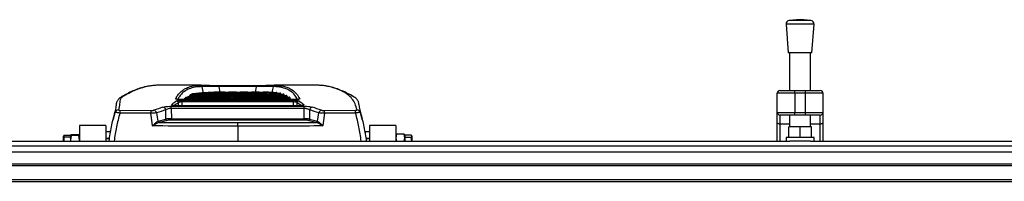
# Model space of a CAD drawing. Header units: millimetres. Extents: x 0 to 420, y 0 to 297.
# Tile 4 of 31: x 126.9 to 186.55, y 123.67 to 133.5. Entities that reach past the tile are written whole.
import ezdxf

# ---------------------------------------------------------------- set-up
doc = ezdxf.new("R2010")
doc.units = ezdxf.units.MM

msp = doc.modelspace()

# ---------------------------------------------------------------- linework, layer by layer
at = {"color": 7, "linetype": 'Continuous', "lineweight": 25}
for p, q in [((173.3234, 133.2197), (173.4565, 131.4744)), ((175.0278, 133.2197), (173.3234, 133.2197)), ((174.1756, 133.4984), (173.5196, 133.4483)), ((174.8316, 133.4483), (173.5196, 133.4483)), ((174.8316, 133.4483), (174.1756, 133.4984)), ((174.8946, 131.4744), (175.0278, 133.2197)), ((174.8946, 131.4744), (173.4565, 131.4744)), ((173.5364, 131.4744), (173.5364, 129.1918)), ((174.8147, 129.1918), (174.8147, 131.4744)), ((137.8876, 129.5113), (135.3783, 129.5113)), ((137.8526, 129.5113), (137.8876, 129.5112)), ((138.9588, 129.5063), (141.2543, 129.5063)), ((138.9588, 129.4273), (138.9588, 129.5063)), ((141.2543, 129.4273), (141.2543, 129.5063)), ((144.825, 129.5113), (142.3255, 129.5113)), ((142.3255, 129.5112), (142.3605, 129.5113)), ((137.3756, 128.9817), (137.2243, 128.9221)), ((137.2243, 128.8687), (137.2243, 128.9221)), ((139.1059, 129.0852), (138.8753, 129.0852)), ((141.2543, 129.4273), (138.9588, 129.4273)), ((139.7977, 129.0852), (139.5671, 129.0852)), ((140.4895, 129.0852), (140.2589, 129.0852)), ((141.1813, 129.0852), (140.9507, 129.0852)), ((141.8732, 129.0852), (141.6425, 129.0852)), ((141.9638, 129.0789), (141.9638, 129.0849)), ((142.2771, 129.0594), (142.2771, 129.0814)), ((142.5057, 129.0176), (142.5057, 129.0593)), ((142.7454, 128.9518), (142.7111, 128.9632)), ((142.7219, 128.9626), (142.7219, 129.016)), ((142.9246, 128.8963), (142.9246, 128.9496)), ((143.1126, 128.8582), (143.0516, 128.8916)), ((143.1126, 128.8047), (143.1126, 128.8582)), ((173.856, 129.032), (172.7907, 129.032)), ((172.7907, 127.8602), (172.7907, 129.032)), ((172.9505, 129.1918), (173.856, 129.1918)), ((173.856, 129.032), (173.856, 129.1918)), ((173.856, 129.1918), (174.4952, 129.1918)), ((174.4952, 129.032), (173.856, 129.032)), ((173.856, 129.032), (173.856, 127.8602)), ((174.4952, 129.032), (174.4952, 129.1918)), ((174.4952, 129.1918), (175.4006, 129.1918)), ((175.5604, 129.032), (174.4952, 129.032)), ((174.4952, 127.8602), (174.4952, 129.032)), ((175.5604, 129.032), (175.5604, 127.8602)), ((136.0849, 128.2376), (144.1282, 128.2376)), ((136.0849, 128.1017), (136.0849, 128.2376)), ((143.7867, 128.2632), (136.4264, 128.2632)), ((136.4264, 128.2611), (136.4264, 128.2632)), ((143.7867, 128.2611), (136.4264, 128.2611)), ((136.5242, 128.2632), (136.5164, 128.4574)), ((143.5384, 128.6397), (136.6747, 128.6397)), ((136.6747, 128.6382), (136.6747, 128.6397)), ((143.5384, 128.6382), (136.6747, 128.6382)), ((136.7203, 128.5983), (143.4928, 128.5983)), ((136.7203, 128.4989), (136.7203, 128.5983)), ((143.4928, 128.4989), (136.7203, 128.4989)), ((136.7203, 128.4989), (136.7298, 128.2632)), ((136.8719, 128.6397), (136.8719, 128.6901)), ((139.4921, 128.6442), (139.4921, 128.6397)), ((140.9475, 128.6397), (140.9475, 128.6442)), ((143.1696, 128.7645), (143.0999, 128.804)), ((143.2848, 128.7391), (143.2292, 128.782)), ((143.3233, 128.6397), (143.2717, 128.6875)), ((143.2848, 128.6855), (143.2848, 128.7391)), ((143.393, 128.6397), (143.3899, 128.6429)), ((143.4833, 128.2632), (143.4928, 128.4989)), ((143.4928, 128.4989), (143.4928, 128.5983)), ((143.5384, 128.6382), (143.5384, 128.6397)), ((143.6966, 128.4574), (143.6888, 128.2632)), ((143.7867, 128.2611), (143.7867, 128.2632)), ((144.1282, 128.1017), (144.1282, 128.2376)), ((132.7086, 128.0178), (132.5614, 127.4377)), ((134.8499, 127.8082), (132.9676, 127.8198)), ((132.9739, 127.9907), (134.8547, 127.9791)), ((135.7506, 127.4587), (135.7483, 128.0152)), ((136.0849, 128.1017), (136.0875, 127.4698)), ((144.1282, 128.1017), (136.0849, 128.1017)), ((144.1256, 127.4698), (144.1282, 128.1017)), ((144.4647, 128.0152), (144.4625, 127.4587)), ((145.3583, 127.9791), (147.2391, 127.9907)), ((147.2455, 127.8198), (145.3631, 127.8082)), ((147.6517, 127.4378), (147.5039, 128.0201)), ((172.7907, 127.8602), (173.856, 127.8602)), ((172.7907, 127.247), (172.7907, 127.8602)), ((173.856, 127.7004), (172.9505, 127.7004)), ((172.9505, 127.7004), (172.9505, 127.1553)), ((173.5364, 127.7004), (173.5364, 126.9771)), ((173.856, 127.8602), (174.4952, 127.8602)), ((173.856, 127.7004), (173.856, 127.8602)), ((174.4952, 127.7004), (173.856, 127.7004)), ((174.4952, 127.8602), (175.5604, 127.8602)), ((174.4952, 127.7004), (174.4952, 127.8602)), ((175.4006, 127.7004), (174.4952, 127.7004)), ((174.8147, 126.9771), (174.8147, 127.7004)), ((175.4006, 127.1553), (175.4006, 127.7004)), ((175.5604, 127.8602), (175.5604, 127.247)), ((132.1171, 127.0613), (130.5192, 127.0613)), ((130.5192, 127.0613), (130.5192, 126.1249)), ((132.1171, 127.0613), (132.1171, 126.1249)), ((135.2646, 127.3313), (135.2814, 127.3366)), ((135.2814, 127.3366), (135.7506, 127.4587)), ((135.3657, 127.2543), (135.3491, 127.2505)), ((135.8349, 127.3764), (135.3657, 127.2543)), ((136.0875, 127.4698), (136.0875, 127.4013)), ((136.0875, 127.4698), (144.1256, 127.4698)), ((144.1256, 127.4013), (136.0875, 127.4013)), ((144.1256, 127.4698), (144.1256, 127.4013)), ((144.8474, 127.2543), (144.3782, 127.3764)), ((144.4625, 127.4587), (144.9317, 127.3366)), ((144.864, 127.2505), (144.8474, 127.2543)), ((144.9317, 127.3366), (144.9484, 127.3313)), ((149.6938, 127.0613), (148.0959, 127.0613)), ((148.0959, 127.0613), (148.0959, 126.1249)), ((149.6938, 127.0613), (149.6938, 126.1249)), ((172.7907, 126.1249), (172.7907, 127.247)), ((173.5364, 127.1553), (172.9505, 127.1553)), ((172.9505, 127.1553), (172.9505, 126.1249)), ((175.4006, 127.1553), (174.8147, 127.1553)), ((175.4006, 126.1249), (175.4006, 127.1553)), ((175.5604, 127.247), (175.5604, 126.1249)), ((129.5882, 126.4801), (129.5605, 126.4251)), ((129.5882, 126.4801), (129.9866, 126.4801)), ((130.0166, 126.4966), (129.9866, 126.4739)), ((129.9866, 126.4739), (130.0166, 126.4513)), ((129.9866, 126.4739), (129.9866, 126.3854)), ((130.0166, 126.4513), (129.9866, 126.1743)), ((130.4893, 126.4966), (130.0166, 126.4966)), ((130.4893, 126.4513), (130.0166, 126.4513)), ((130.5192, 126.4739), (130.4893, 126.4966)), ((130.4893, 126.4513), (130.5192, 126.4739)), ((130.5192, 126.1743), (130.4893, 126.4513)), ((132.1171, 126.6991), (132.3998, 126.6991)), ((132.125, 126.6714), (132.125, 126.273)), ((140.1065, 127.0286), (140.1065, 126.1249)), ((147.8034, 126.6991), (148.0997, 126.6991)), ((147.832, 126.6714), (147.832, 126.5246)), ((149.7238, 126.536), (149.6938, 126.3175)), ((149.7004, 126.4934), (149.6938, 126.4754)), ((150.1964, 126.536), (149.7238, 126.536)), ((150.2264, 126.3175), (150.1964, 126.536)), ((150.2264, 126.4754), (150.2199, 126.4934)), ((150.6249, 126.4909), (150.2264, 126.4909)), ((150.2264, 126.4909), (150.2264, 126.4754)), ((150.2264, 126.4754), (150.2264, 126.3651)), ((150.6525, 126.4344), (150.6463, 126.4516)), ((173.4832, 126.338), (173.4832, 126.9771)), ((174.1756, 126.9771), (173.4832, 126.9771)), ((174.1756, 126.338), (174.1756, 126.9771)), ((174.868, 126.9771), (174.1756, 126.9771)), ((174.868, 126.338), (174.868, 126.9771)), ((105.5578, 126.1249), (173.5518, 126.1249)), ((129.5605, 126.4251), (129.5882, 126.3701)), ((129.5605, 126.1249), (129.5605, 126.4251)), ((129.5882, 126.3701), (129.9866, 126.3701)), ((129.9866, 126.3701), (129.9866, 126.3854)), ((129.9866, 126.2953), (129.9866, 126.3701)), ((129.9866, 126.2953), (129.9866, 126.1743)), ((129.9866, 126.1743), (129.992, 126.1249)), ((129.9866, 126.1743), (129.9866, 126.1249)), ((130.5139, 126.1249), (130.5192, 126.1743)), ((132.3421, 126.273), (132.1171, 126.273)), ((132.3387, 126.2623), (132.1171, 126.2623)), ((148.0959, 126.273), (147.8713, 126.273)), ((148.0959, 126.2623), (147.8744, 126.2623)), ((149.6938, 126.3175), (149.7202, 126.1249)), ((150.2, 126.1249), (150.2264, 126.3175)), ((150.2264, 126.3651), (150.2264, 126.3447)), ((150.2264, 126.3447), (150.2264, 126.2684)), ((150.6249, 126.3447), (150.2264, 126.3447)), ((150.2264, 126.2623), (150.2264, 126.1249)), ((150.6471, 126.1249), (150.6249, 126.3447)), ((150.6525, 126.4344), (150.6525, 126.4178)), ((150.6525, 126.4178), (150.6525, 126.1249)), ((173.3234, 126.338), (173.3234, 126.1249)), ((175.0278, 126.338), (173.3234, 126.338)), ((174.7993, 126.1249), (173.5518, 126.1249)), ((174.7993, 126.1249), (214.5678, 126.1249)), ((175.0278, 126.1249), (175.0278, 126.338)), ((65.4322, 125.8332), (214.5678, 125.8332)), ((65.4322, 124.7401), (214.5678, 124.7401)), ((65.4322, 124.6336), (214.5678, 124.6336)), ((65.4322, 123.7814), (214.5678, 123.7814)), ((65.4322, 123.6748), (214.5678, 123.6748))]:
    msp.add_line(p, q, dxfattribs=at)
at = {"color": 7, "linetype": 'Continuous'}
msp.add_line((69.6932, 125.4634), (210.3068, 125.4634), dxfattribs=at)
at = {"color": 7, "linetype": 'Continuous', "lineweight": 25, "flags": 128}
for points in [[(138.0391, 129.0316), (137.9545, 129.4256), (137.9531, 129.4323)], [(142.26, 129.4323), (142.2585, 129.4256), (142.1851, 129.0835)], [(138.9588, 129.4273), (138.9591, 129.4256), (139.0324, 129.0852)], [(141.1807, 129.0852), (141.2539, 129.4256), (141.2543, 129.4273)], [(134.956, 127.0399), (134.9307, 127.2236), (134.8499, 127.8082)], [(145.3631, 127.8082), (145.2824, 127.2236), (145.257, 127.0399)], [(172.9505, 127.1553), (172.9194, 127.1571), (172.8894, 127.1623), (172.8618, 127.1708), (172.8375, 127.1822), (172.8177, 127.196), (172.8029, 127.2119), (172.7938, 127.2291), (172.7907, 127.247)], [(175.5604, 127.247), (175.5573, 127.2291), (175.5482, 127.2119), (175.5335, 127.196), (175.5136, 127.1822), (175.4894, 127.1708), (175.4618, 127.1623), (175.4318, 127.1571), (175.4006, 127.1553)]]:
    msp.add_lwpolyline(points, dxfattribs=at)
at = {"color": 7, "linetype": 'Continuous', "lineweight": 25}
for centre, radius, start, end in [((173.5358, 133.2359), 0.2131, 94.362914, 184.362914), ((174.8153, 133.2359), 0.2131, 355.637086, 85.637086), ((137.8517, 129.4068), 0.1045, 14.153703, 89.518595), ((142.3613, 129.4068), 0.1045, 90.481385, 165.846258), ((172.9505, 129.032), 0.1598, 90, 180), ((175.4006, 129.032), 0.1598, 0, 90), ((136.1064, 128.2311), 0.1092, 29.449188, 86.65848), ((136.3503, 128.585), 0.1081, 51.754611, 89.249883), ((136.4073, 128.4474), 0.1096, 5.271313, 86.662623), ((143.8058, 128.4474), 0.1096, 93.337377, 174.728687), ((143.8627, 128.585), 0.1081, 90.747646, 128.535553), ((144.1067, 128.2311), 0.1092, 93.340083, 150.265522), ((132.8744, 127.8045), 0.2096, 88.901022, 162.789941), ((135.1143, 127.8256), 2.1467, 175.589829, 180.156436), ((137.7086, 127.8139), 2.8586, 176.688106, 180.115239), ((134.9819, 127.7843), 0.2194, 13.718097, 78.281764), ((135.5367, 127.9655), 0.2173, 13.199528, 78.58829), ((144.6763, 127.9655), 0.2173, 101.41171, 166.800472), ((145.2312, 127.7843), 0.2194, 101.718236, 166.281903), ((142.5045, 127.8139), 2.8586, 359.884761, 3.311894), ((145.0987, 127.8256), 2.1467, 359.843564, 4.410171), ((147.3387, 127.8045), 0.2096, 17.210059, 91.098978), ((172.9505, 127.8602), 0.1598, 180, 270), ((175.4006, 127.8602), 0.1598, 270, 0), ((135.3726, 127.3597), 0.1117, 194.723956, 257.823252), ((135.3853, 127.3587), 0.1063, 192.003748, 259.347556), ((135.8545, 127.4808), 0.1063, 192.003748, 259.347556), ((144.3585, 127.4808), 0.1063, 280.652444, 347.996252), ((144.8277, 127.3587), 0.1063, 280.652444, 347.996252), ((144.8404, 127.3597), 0.1117, 282.176748, 345.276044)]:
    msp.add_arc(centre, radius, start, end, dxfattribs=at)
for centre, major_axis, ratio, start_param, end_param in [((139.7977, 65.746), (0, 63.3392), 0.4142136, 6.2743956, 6.3949366), ((139.7977, 65.746), (0, 63.286), 0.4142136, 0.0390685, 0.1114034), ((139.5671, 65.746), (0, 63.3392), 0.4142136, 0, 0.0989735), ((140.2589, 65.746), (0, 63.3392), 0.4142136, 0, 0.1186836), ((139.1059, 65.746), (0, 63.3392), 0.4142136, 6.2743956, 6.354965), ((139.1059, 65.746), (0, 63.286), 0.4142136, 0.0390685, 0.0718402), ((138.8753, 65.746), (0, 63.3392), 0.4142136, 0, 0.0571911), ((140.4895, 65.746), (0, 63.3392), 0.4142136, 6.2743956, 6.4018689), ((140.4895, 65.746), (0, 63.286), 0.4142136, 0.0390685, 0.1114034), ((140.9507, 65.746), (0, 63.3392), 0.4142136, 0, 0.1186836), ((141.1813, 65.746), (0, 63.3392), 0.4142136, 6.2743199, 6.4018689), ((141.1813, 65.746), (0, 63.286), 0.4142136, 0.0390685, 0.1114034), ((141.6425, 65.746), (0, 63.3392), 0.4142136, 0, 0.1186836), ((141.8732, 65.746), (0, 63.3392), 0.4142136, 6.2797318, 6.4018689), ((141.8732, 65.746), (0, 63.286), 0.4142136, 0.0390685, 0.1114034), ((142.3344, 65.746), (0, 63.3392), 0.4142136, 0.0051906, 0.1186836), ((142.565, 65.746), (0, 63.3392), 0.4142136, 0.0109724, 0.1186836), ((142.565, 65.746), (0, 63.286), 0.4142136, 0.0390685, 0.1116454), ((143.0262, 65.746), (0, 63.3392), 0.4142136, 0.0226934, 0.1186836), ((143.2568, 65.746), (0, 63.3392), 0.4142136, 0.0286313, 0.1186836), ((143.2568, 65.746), (0, 63.286), 0.4142136, 0.0390685, 0.1114034), ((143.718, 65.746), (0, 63.3392), 0.4142136, 0.0406703, 0.1186836), ((143.9486, 65.746), (0, 63.3392), 0.4142136, 0.0467746, 0.1186836), ((143.9486, 65.746), (0, 63.286), 0.4142136, 0.046814, 0.1114034), ((144.4098, 65.746), (0, 63.3392), 0.4142136, 0.0591613, 0.1186836), ((144.6404, 65.746), (0, 63.3392), 0.4142136, 0.0654475, 0.1186836), ((144.6404, 65.746), (0, 63.286), 0.4142136, 0.0655027, 0.1114034), ((145.1016, 65.746), (0, 63.3392), 0.4142136, 0.0782158, 0.1186836), ((145.3322, 65.746), (0, 63.3392), 0.4142136, 0.0847023, 0.1186836), ((142.7191, 66.2254), (-3.6907, 63.2783), 0.2666557, 0.1583532, 0.1771376), ((142.8218, 66.2309), (-3.6917, 63.1718), 0.2671023, 0.1582969, 0.1742339), ((145.3322, 65.746), (0, 63.286), 0.4142136, 0.0847737, 0.1114034), ((145.7934, 65.746), (0, 63.3392), 0.4142136, 0.0978916, 0.1186836), ((146.024, 65.746), (0, 63.3392), 0.4142136, 0.1045995, 0.1186836), ((146.024, 65.746), (0, 63.286), 0.4142136, 0.1046879, 0.1114034), ((146.4852, 65.746), (0, 63.3392), 0.4142136, 0.1182556, 0.1186836), ((137.3912, 66.2309), (3.6917, 63.1718), 0.2671023, 6.1089269, 6.1248885), ((137.494, 66.2254), (3.6907, 63.2783), 0.2666557, 6.1060477, 6.1248321), ((161.4582, 66.2254), (-29.8953, 60.3429), 0.6380525, 6.1826103, 6.1960619), ((161.6268, 66.2705), (-30.0069, 60.0844), 0.6393519, 6.1797091, 6.1931607), ((401.2755, -700.7628), (-322.0833, 1823.9028), 0.0719468, 1.0865467, 1.0868575), ((118.5863, 66.2705), (30.0069, 60.0844), 0.6393519, 0.0900246, 0.1034762), ((118.7549, 66.2254), (29.8953, 60.3429), 0.6380525, 0.0871234, 0.100575), ((-121.0625, -700.7628), (322.0833, 1823.9028), 0.0719468, 5.1963278, 5.1966386), ((140.5326, 169.9816), (242.2562, 0), 0.1764123, 4.6910589, 4.7106301), ((136.0882, 127.4421), (0.4261, 0.0003), 0.0648797, 1.5724143, 2.4852583), ((136.0882, 127.3372), (0.3196, -0.0001), 0.2005091, 1.5731162, 2.4859602), ((139.6804, 169.9816), (242.2562, 0), 0.1764123, 4.7141479, 4.733719), ((144.1249, 127.4421), (0.4261, -0.0003), 0.0648797, 0.6563344, 1.5691783), ((144.1249, 127.3372), (0.3196, 0.0001), 0.2005091, 0.6556325, 1.5684764)]:
    msp.add_ellipse(centre, major_axis=major_axis, ratio=ratio, start_param=start_param, end_param=end_param, dxfattribs=at)
for points, knots in [([(134.7327, 129.4618), (134.6812, 129.4529), (134.5586, 129.4316), (134.3189, 129.3714), (134.017, 129.2746), (133.6669, 129.1299), (133.3744, 128.9837), (133.1596, 128.8627), (133.0561, 128.8005), (132.9672, 128.7475), (132.8828, 128.6704), (132.851, 128.6108), (132.8337, 128.5786)], [0, 0, 0, 0, 0.0853742, 0.2031199, 0.386428, 0.5708511, 0.7566261, 0.8499759, 0.8968458, 0.9290085, 0.9616381, 1, 1, 1, 1]), ([(134.7691, 129.4606), (134.7239, 129.4544), (134.5478, 129.4301), (134.2302, 129.3364), (133.8213, 129.1799), (133.4668, 129.0063), (133.2292, 128.8643), (133.0718, 128.7777), (132.9652, 128.6355), (132.9757, 128.3982), (132.9108, 128.1422), (132.8784, 128.0141)], [0, 0, 0, 0, 0.0545124, 0.2120434, 0.3696977, 0.525467, 0.6033952, 0.642567, 0.681543, 0.8406998, 1, 1, 1, 1]), ([(135.3783, 129.5111), (135.3318, 129.5111), (135.2275, 129.5109), (135.1191, 129.5069), (134.9776, 129.4972), (134.8567, 129.4759), (134.7691, 129.4606)], [0, 0, 0, 0, 0.1479443, 0.3312397, 0.5154146, 1, 1, 1, 1]), ([(136.3517, 128.693), (136.3933, 128.7694), (136.4764, 128.9221), (136.64, 129.1068), (136.8322, 129.2592), (137.0868, 129.3907), (137.4145, 129.4891), (137.7065, 129.5039), (137.8526, 129.5113)], [0, 0, 0, 0, 0.1464331, 0.2928663, 0.4398694, 0.5868727, 0.7932437, 1, 1, 1, 1]), ([(137.9531, 129.4323), (137.8073, 129.425), (137.5156, 129.4102), (137.1886, 129.3122), (136.9345, 129.1812), (136.7429, 129.0292), (136.5872, 128.8557), (136.5103, 128.7156), (136.4753, 128.6517)], [0, 0, 0, 0, 0.2114452, 0.4232833, 0.5732406, 0.7233421, 0.8738819, 1, 1, 1, 1]), ([(137.9248, 129.511), (137.9457, 129.511), (138.0079, 129.5108), (138.2358, 129.5089), (138.5716, 129.5068), (138.8298, 129.5064), (138.9588, 129.5063)], [0, 0, 0, 0, 0.1421512, 0.4237049, 0.7120702, 1, 1, 1, 1]), ([(138.9588, 129.4273), (138.8413, 129.4295), (138.6066, 129.4338), (138.2977, 129.4376), (138.0588, 129.4381), (137.9885, 129.4342), (137.9531, 129.4323)], [0, 0, 0, 0, 0.251966, 0.5036373, 0.7492031, 1, 1, 1, 1]), ([(141.2543, 129.5063), (141.3853, 129.5064), (141.6419, 129.5068), (141.9776, 129.5089), (142.2048, 129.5108), (142.2676, 129.511), (142.2883, 129.511)], [0, 0, 0, 0, 0.2924681, 0.5726141, 0.8588797, 1, 1, 1, 1]), ([(142.26, 129.4323), (142.2247, 129.4342), (142.154, 129.4381), (141.9156, 129.4376), (141.6069, 129.4338), (141.3736, 129.4295), (141.2543, 129.4273)], [0, 0, 0, 0, 0.2499673, 0.4996187, 0.7440931, 1, 1, 1, 1]), ([(143.7361, 128.6515), (143.6829, 128.7442), (143.5692, 128.9422), (143.3456, 129.1378), (143.0996, 129.2782), (142.8513, 129.3653), (142.5748, 129.4205), (142.3649, 129.4284), (142.26, 129.4323)], [0, 0, 0, 0, 0.18630819, 0.39831837, 0.54845243, 0.69858674, 0.84929317, 1, 1, 1, 1]), ([(142.3605, 129.5113), (142.4651, 129.5074), (142.6744, 129.4995), (142.951, 129.4445), (143.2001, 129.3573), (143.4469, 129.2168), (143.6804, 129.0104), (143.801, 128.7989), (143.8613, 128.693)], [0, 0, 0, 0, 0.1464324, 0.2928644, 0.4398495, 0.5868343, 0.7932181, 1, 1, 1, 1]), ([(145.5327, 129.4496), (145.5021, 129.4561), (145.4217, 129.4731), (145.3083, 129.4913), (145.1421, 129.5051), (144.9933, 129.5113), (144.8563, 129.5105), (144.825, 129.5103)], [0, 0, 0, 0, 0.1586295, 0.4156241, 0.6715579, 0.9249972, 1, 1, 1, 1]), ([(147.3347, 128.0141), (147.3009, 128.1402), (147.2334, 128.3927), (147.0435, 128.705), (146.7798, 128.969), (146.404, 129.1788), (145.9879, 129.3358), (145.6886, 129.4182), (145.551, 129.4459), (145.5327, 129.4496)], [0, 0, 0, 0, 0.1628334, 0.3258932, 0.4888644, 0.6515767, 0.8134006, 0.9752244, 1, 1, 1, 1]), ([(147.3793, 128.5739), (147.3762, 128.5825), (147.3619, 128.6217), (147.3083, 128.6961), (147.2171, 128.7655), (147.1676, 128.794), (147.0212, 128.883), (146.7683, 129.0221), (146.4117, 129.1895), (146.0609, 129.3212), (145.7804, 129.4039), (145.6179, 129.4355), (145.5689, 129.4451)], [0, 0, 0, 0, 0.0114355, 0.0523, 0.0923062, 0.1129882, 0.1328409, 0.3298801, 0.526374, 0.721957, 0.9162493, 1, 1, 1, 1]), ([(137.2369, 128.867), (137.1963, 128.8529), (137.1438, 128.8346), (137.1022, 128.8038), (137.0928, 128.7969)], [0, 0, 0, 0, 0.774036, 1, 1, 1, 1]), ([(142.2771, 129.0814), (142.2706, 129.0817), (142.2576, 129.0824), (142.2313, 129.0835), (142.2114, 129.084), (142.1982, 129.0844)], [0, 0, 0, 0, 0.25000303, 0.50000604, 1, 1, 1, 1]), ([(142.5057, 129.0593), (142.4995, 129.0602), (142.4872, 129.0619), (142.4623, 129.0652), (142.4434, 129.0675), (142.4308, 129.0689)], [0, 0, 0, 0, 0.2500029, 0.5000069, 1, 1, 1, 1]), ([(142.7219, 129.016), (142.7161, 129.0175), (142.7044, 129.0204), (142.681, 129.0262), (142.6631, 129.0302), (142.6513, 129.0329)], [0, 0, 0, 0, 0.2500061, 0.5000121, 1, 1, 1, 1]), ([(142.9246, 128.9496), (142.9191, 128.9518), (142.9083, 128.9561), (142.8864, 128.9645), (142.8697, 128.9704), (142.8586, 128.9744)], [0, 0, 0, 0, 0.25000899, 0.50001774, 1, 1, 1, 1]), ([(142.9772, 128.8735), (142.9753, 128.8746), (142.9569, 128.8853), (142.934, 128.891), (142.9134, 128.896)], [0, 0, 0, 0, 0.1007024, 1, 1, 1, 1]), ([(132.6741, 127.8666), (132.7061, 127.9909), (132.7701, 128.2396), (132.7569, 128.4514), (132.8166, 128.5445), (132.8174, 128.5458)], [0, 0, 0, 0, 0.496619, 0.9932378, 1, 1, 1, 1]), ([(135.5797, 128.1786), (135.6262, 128.1905), (135.7122, 128.2128), (135.8934, 128.2336), (136.021, 128.2363), (136.0849, 128.2376)], [0, 0, 0, 0, 0.3695254, 0.6845343, 1, 1, 1, 1]), ([(136.4264, 128.2611), (136.413, 128.2612), (136.3632, 128.2615), (136.2788, 128.2669), (136.189, 128.28), (136.127, 128.2981), (136.0964, 128.3191), (136.1073, 128.3331), (136.1127, 128.3401)], [0, 0, 0, 0, 0.0682333, 0.2539725, 0.4411358, 0.6281494, 0.8140384, 1, 1, 1, 1]), ([(136.4234, 128.2639), (136.4093, 128.2638), (136.3631, 128.2633), (136.2886, 128.2689), (136.2187, 128.2791), (136.1832, 128.2878), (136.1713, 128.2936), (136.1733, 128.2924), (136.1735, 128.2922)], [0, 0, 0, 0, 0.1180707, 0.3874062, 0.6537722, 0.8555219, 0.9864161, 1, 1, 1, 1]), ([(136.6747, 128.6382), (136.6384, 128.6388), (136.5669, 128.6398), (136.4717, 128.6483), (136.3992, 128.6607), (136.3537, 128.6763), (136.3524, 128.6875), (136.3517, 128.693)], [0, 0, 0, 0, 0.2077197, 0.4086638, 0.6052549, 0.802631, 1, 1, 1, 1]), ([(136.6732, 128.6403), (136.6592, 128.6402), (136.6113, 128.6397), (136.5364, 128.6441), (136.4649, 128.6521), (136.4267, 128.6595), (136.4122, 128.6647), (136.4134, 128.6641), (136.4136, 128.664)], [0, 0, 0, 0, 0.1155296, 0.3968507, 0.6393625, 0.8392669, 0.9639466, 1, 1, 1, 1]), ([(136.4137, 128.5568), (136.4254, 128.5625), (136.4488, 128.574), (136.5218, 128.5874), (136.6149, 128.5966), (136.6851, 128.5977), (136.7203, 128.5983)], [0, 0, 0, 0, 0.2484502, 0.4999771, 0.7500145, 1, 1, 1, 1]), ([(136.7203, 128.4989), (136.6968, 128.4987), (136.6499, 128.4984), (136.5878, 128.4895), (136.5394, 128.4757), (136.5241, 128.4635), (136.5164, 128.4574)], [0, 0, 0, 0, 0.2478444, 0.4964557, 0.7485727, 1, 1, 1, 1]), ([(136.9747, 128.7753), (136.9658, 128.7685), (136.948, 128.7551), (136.9134, 128.7272), (136.8885, 128.705), (136.8719, 128.6901)], [0, 0, 0, 0, 0.2500301, 0.5000601, 1, 1, 1, 1]), ([(143.4928, 128.5983), (143.5237, 128.5979), (143.5907, 128.5969), (143.684, 128.5884), (143.762, 128.5748), (143.7869, 128.5628), (143.7994, 128.5568)], [0, 0, 0, 0, 0.2204791, 0.4769031, 0.7384859, 1, 1, 1, 1]), ([(143.6966, 128.4574), (143.6884, 128.4638), (143.6722, 128.4766), (143.6204, 128.4905), (143.5581, 128.4986), (143.5134, 128.4988), (143.4928, 128.4989)], [0, 0, 0, 0, 0.2645825, 0.5265964, 0.7814029, 1, 1, 1, 1]), ([(143.7999, 128.6642), (143.7996, 128.6641), (143.7989, 128.6638), (143.784, 128.6592), (143.7489, 128.6524), (143.6867, 128.645), (143.6116, 128.6401), (143.5594, 128.6402), (143.5383, 128.6402)], [0, 0, 0, 0, 0.0648883, 0.1825003, 0.3476396, 0.5711326, 0.8270889, 1, 1, 1, 1]), ([(143.8613, 128.693), (143.8613, 128.6886), (143.8613, 128.6785), (143.8239, 128.6632), (143.7517, 128.6495), (143.6518, 128.64), (143.5761, 128.6388), (143.5384, 128.6382)], [0, 0, 0, 0, 0.1577475, 0.3583209, 0.5675501, 0.783953, 1, 1, 1, 1]), ([(144.0399, 128.2924), (144.04, 128.2925), (144.0414, 128.2934), (144.034, 128.2896), (144.0125, 128.2835), (143.9646, 128.2739), (143.8907, 128.2661), (143.82, 128.2625), (143.7798, 128.2635), (143.7709, 128.2637)], [0, 0, 0, 0, 0.0112519, 0.1086002, 0.249681, 0.43809, 0.6774069, 0.9288595, 1, 1, 1, 1]), ([(144.1003, 128.3401), (144.1033, 128.3373), (144.1138, 128.3277), (144.1076, 128.3103), (144.0649, 128.2903), (143.9909, 128.2742), (143.8948, 128.2632), (143.8227, 128.2618), (143.7867, 128.2611)], [0, 0, 0, 0, 0.0746545, 0.2620771, 0.44894438, 0.63384609, 0.81692003, 1, 1, 1, 1]), ([(144.1282, 128.2376), (144.1807, 128.2367), (144.3082, 128.2345), (144.494, 128.2145), (144.5869, 128.1905), (144.6333, 128.1786)], [0, 0, 0, 0, 0.25998534, 0.63065779, 1, 1, 1, 1]), ([(147.3981, 128.5422), (147.4048, 128.5091), (147.4273, 128.398), (147.4721, 128.1816), (147.5162, 127.9735), (147.5389, 127.8666)], [0, 0, 0, 0, 0.17122677, 0.57399859, 1, 1, 1, 1]), ([(132.3165, 126.1249), (132.3571, 126.4137), (132.4396, 127.0013), (132.5951, 127.5749), (132.6741, 127.8666)], [0, 0, 0, 0, 0.4915089, 1, 1, 1, 1]), ([(132.9676, 127.8198), (132.8922, 127.5409), (132.7414, 126.9829), (132.6616, 126.411), (132.6216, 126.1249)], [0, 0, 0, 0, 0.4996342, 1, 1, 1, 1]), ([(132.9676, 127.8198), (132.9479, 127.8234), (132.897, 127.8326), (132.8177, 127.8463), (132.741, 127.8588), (132.6865, 127.8667), (132.6782, 127.8666), (132.6741, 127.8666)], [0, 0, 0, 0, 0.1280698, 0.3310728, 0.5476558, 0.7777499, 1, 1, 1, 1]), ([(132.8784, 128.0141), (132.8789, 128.0115), (132.88, 128.0061), (132.8968, 127.9989), (132.9223, 127.9938), (132.9496, 127.9912), (132.9671, 127.9908), (132.9739, 127.9907)], [0, 0, 0, 0, 0.2293152, 0.4592425, 0.6717259, 0.871686, 1, 1, 1, 1]), ([(135.195, 127.8364), (135.1645, 127.8333), (135.1051, 127.8272), (134.9815, 127.8172), (134.8938, 127.8112), (134.8499, 127.8082)], [0, 0, 0, 0, 0.3468446, 0.6736502, 1, 1, 1, 1]), ([(134.8547, 127.9791), (134.8768, 127.9794), (134.9209, 127.9801), (134.9829, 127.9873), (135.0116, 127.9951), (135.0264, 127.9992)], [0, 0, 0, 0, 0.3248935, 0.6501238, 1, 1, 1, 1]), ([(136.0849, 128.1017), (136.042, 128.0998), (135.955, 128.0957), (135.8339, 128.0643), (135.7787, 128.0326), (135.7483, 128.0152)], [0, 0, 0, 0, 0.3030771, 0.6158106, 1, 1, 1, 1]), ([(144.4647, 128.0152), (144.4344, 128.0327), (144.3817, 128.0633), (144.2915, 128.0862), (144.2109, 128.0989), (144.1635, 128.1005), (144.1282, 128.1017)], [0, 0, 0, 0, 0.3834426, 0.6654937, 0.7509714, 1, 1, 1, 1]), ([(145.3631, 127.8082), (145.3193, 127.8112), (145.23, 127.8173), (145.1065, 127.8274), (145.0474, 127.8334), (145.0181, 127.8364)], [0, 0, 0, 0, 0.3259384, 0.665395, 1, 1, 1, 1]), ([(145.1866, 127.9992), (145.2009, 127.9952), (145.2294, 127.9874), (145.2914, 127.9802), (145.3363, 127.9794), (145.3583, 127.9791)], [0, 0, 0, 0, 0.3376478, 0.675513, 1, 1, 1, 1]), ([(147.2391, 127.9907), (147.2502, 127.991), (147.2724, 127.9916), (147.3013, 127.9955), (147.3223, 128.0011), (147.3339, 128.0075), (147.3344, 128.012), (147.3347, 128.0141)], [0, 0, 0, 0, 0.2071013, 0.4147668, 0.6151967, 0.8178026, 1, 1, 1, 1]), ([(147.5389, 127.8666), (147.5362, 127.8667), (147.5305, 127.8669), (147.491, 127.8616), (147.4267, 127.8515), (147.342, 127.8372), (147.2774, 127.8256), (147.2455, 127.8198)], [0, 0, 0, 0, 0.17597684, 0.37712516, 0.58053184, 0.79225779, 1, 1, 1, 1]), ([(147.5914, 126.1249), (147.5515, 126.411), (147.4717, 126.9829), (147.3208, 127.5409), (147.2455, 127.8198)], [0, 0, 0, 0, 0.5003658, 1, 1, 1, 1]), ([(147.5389, 127.8666), (147.618, 127.5749), (147.7734, 127.0013), (147.856, 126.4137), (147.8965, 126.1249)], [0, 0, 0, 0, 0.5084911, 1, 1, 1, 1]), ([(134.956, 127.0399), (134.9563, 127.0402), (134.9915, 127.0801), (135.0682, 127.1646), (135.172, 127.2672), (135.2377, 127.3171), (135.2629, 127.3304), (135.2646, 127.3313)], [0, 0, 0, 0, 0.0027637, 0.3255505, 0.705736, 0.9798591, 1, 1, 1, 1]), ([(135.3491, 127.2505), (135.3469, 127.2499), (135.3147, 127.2409), (135.2313, 127.2055), (135.0994, 127.1315), (135.0015, 127.0696), (134.9565, 127.0401), (134.956, 127.0399)], [0, 0, 0, 0, 0.0197458, 0.2916791, 0.6728088, 0.9969292, 1, 1, 1, 1]), ([(140.1065, 127.0286), (140.1065, 127.0576), (140.1065, 127.1156), (140.1065, 127.1861), (140.1065, 127.2248), (140.1065, 127.2399), (140.1065, 127.2435), (140.1065, 127.2446)], [0, 0, 0, 0, 0.275945, 0.55189, 0.8278352, 0.9449802, 1, 1, 1, 1]), ([(145.257, 127.0399), (145.2566, 127.0401), (145.2166, 127.0663), (145.1228, 127.1254), (144.9857, 127.2056), (144.9017, 127.2366), (144.864, 127.2505)], [0, 0, 0, 0, 0.0030721, 0.2908054, 0.6820618, 1, 1, 1, 1]), ([(144.9484, 127.3313), (144.9781, 127.3114), (145.044, 127.2673), (145.1521, 127.1564), (145.2255, 127.0756), (145.2567, 127.0402), (145.257, 127.0399)], [0, 0, 0, 0, 0.3204502, 0.7106075, 0.9972348, 1, 1, 1, 1]), ([(132.3998, 126.6991), (132.3266, 126.6956), (132.2344, 126.6913), (132.1437, 126.6748), (132.125, 126.6714)], [0, 0, 0, 0, 0.7938143, 1, 1, 1, 1]), ([(140.1065, 127.0286), (139.929, 127.0287), (139.0413, 127.0291), (137.3243, 127.0315), (135.7851, 127.0369), (134.956, 127.0399)], [0, 0, 0, 0, 0.1034031, 0.5170196, 1, 1, 1, 1]), ([(145.257, 127.0399), (145.0795, 127.0392), (144.192, 127.0357), (142.4752, 127.0306), (140.9358, 127.0293), (140.1065, 127.0286)], [0, 0, 0, 0, 0.1034031, 0.5170196, 1, 1, 1, 1]), ([(148.0997, 126.6991), (148.0284, 126.6956), (147.9386, 126.6913), (147.8502, 126.6748), (147.832, 126.6714)], [0, 0, 0, 0, 0.7938143, 1, 1, 1, 1]), ([(149.7044, 126.4928), (149.7062, 126.5012), (149.7091, 126.5158), (149.7195, 126.5301), (149.7238, 126.536)], [0, 0, 0, 0, 0.58389908, 1, 1, 1, 1]), ([(150.1964, 126.536), (150.2008, 126.5301), (150.2111, 126.5158), (150.2141, 126.5012), (150.2158, 126.4928)], [0, 0, 0, 0, 0.41610092, 1, 1, 1, 1]), ([(150.6525, 126.4178), (150.6477, 126.441), (150.6427, 126.4655), (150.6258, 126.4896), (150.6249, 126.4909)], [0, 0, 0, 0, 0.9470257, 1, 1, 1, 1]), ([(129.5882, 126.3701), (129.5873, 126.3654), (129.5719, 126.2846), (129.5672, 126.2024), (129.5628, 126.1249)], [0, 0, 0, 0, 0.0580489, 1, 1, 1, 1]), ([(150.6249, 126.3447), (150.6283, 126.3497), (150.6448, 126.3738), (150.6491, 126.3983), (150.6525, 126.4178)], [0, 0, 0, 0, 0.20618569, 1, 1, 1, 1])]:
    msp.add_open_spline(points, degree=3, knots=knots, dxfattribs=at)

doc.saveas('drawing.dxf')
